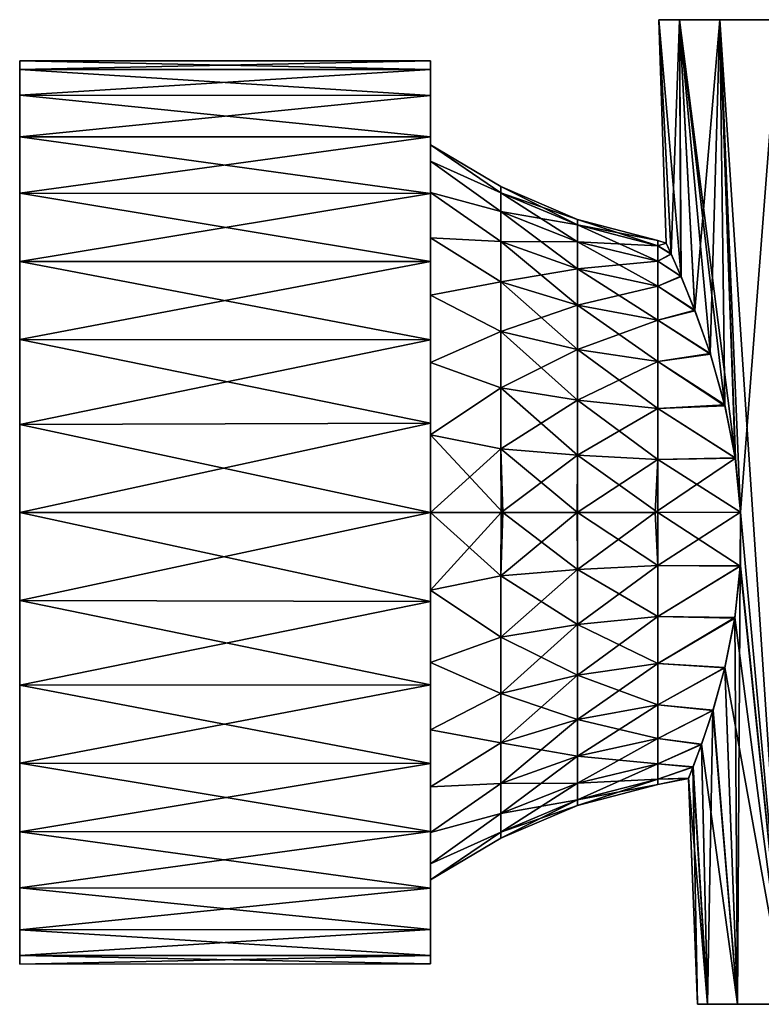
# Model space of a CAD drawing. Header units: millimetres. Extents: x -139 to 139, y -32 to 1264.
# Tile 196 of 256: x 23 to 41, y 643 to 667. Entities that reach past the tile are written whole.
import ezdxf

# ---------------------------------------------------------------- set-up
doc = ezdxf.new("R2010")
doc.units = ezdxf.units.MM
doc.header["$LTSCALE"] = 26.699852
for name, color, linetype in [('286', 7, 'CONTINUOUS'), ('287', 7, 'CONTINUOUS'), ('288', 7, 'CONTINUOUS'), ('289', 7, 'CONTINUOUS'), ('290', 7, 'CONTINUOUS'), ('291', 7, 'CONTINUOUS'), ('294', 7, 'CONTINUOUS'), ('295', 7, 'CONTINUOUS')]:
    doc.layers.add(name, color=color, linetype=linetype)

msp = doc.modelspace()

# ---------------------------------------------------------------- linework, layer by layer
at = {"layer": '286', "color": 7, "linetype": 'CONTINUOUS'}
for points in [[(33.3, 653.108, -13.297), (33.3, 655, -13.5), (35.018, 653.452, -12.284), (33.3, 653.108, -13.297)], [(35.018, 653.452, -12.284), (33.3, 655, -13.5), (35.061, 655, -12.414), (35.018, 653.452, -12.284)], [(33.3, 655, 4.5), (33.3, 653.108, 4.297), (35.019, 655, 3.436), (33.3, 655, 4.5)], [(35.019, 655, 3.436), (33.3, 653.108, 4.297), (35.018, 653.452, 3.284), (35.019, 655, 3.436)], [(35.019, 655, 3.436), (35.018, 653.452, 3.284), (36.87, 655, 2.64), (35.019, 655, 3.436)], [(36.87, 655, 2.64), (35.018, 653.452, 3.284), (36.88, 653.608, 2.5), (36.87, 655, 2.64)], [(35.018, 653.452, -12.284), (35.061, 655, -12.414), (36.884, 653.608, -11.498), (35.018, 653.452, -12.284)], [(36.884, 653.608, -11.498), (35.061, 655, -12.414), (36.885, 655, -11.635), (36.884, 653.608, -11.498)], [(36.87, 655, 2.64), (36.88, 653.608, 2.5), (38.771, 655, 2.136), (36.87, 655, 2.64)], [(38.84, 653.708, 1.996), (38.771, 655, 2.136), (36.88, 653.608, 2.5), (38.84, 653.708, 1.996)], [(38.84, 653.708, -10.996), (36.884, 653.608, -11.498), (36.885, 655, -11.635), (38.84, 653.708, -10.996)], [(38.84, 653.708, -10.996), (36.885, 655, -11.635), (38.838, 655, -11.123), (38.84, 653.708, -10.996)], [(38.771, 655, 2.136), (38.84, 653.708, 1.996), (40.852, 655.006, 1.906), (38.771, 655, 2.136)], [(38.838, 655, -11.123), (40.852, 655.006, -10.906), (40.846, 653.691, -10.773), (38.838, 655, -11.123)], [(38.84, 653.708, -10.996), (38.838, 655, -11.123), (40.846, 653.691, -10.773), (38.84, 653.708, -10.996)], [(40.852, 655.006, 1.906), (38.84, 653.708, 1.996), (40.847, 653.701, 1.776), (40.852, 655.006, 1.906)], [(38.84, 652.466, 1.619), (38.84, 653.708, 1.996), (36.88, 652.269, 2.093), (38.84, 652.466, 1.619)], [(38.84, 653.708, 1.996), (36.88, 653.608, 2.5), (36.88, 652.269, 2.093), (38.84, 653.708, 1.996)], [(38.84, 653.708, -10.996), (38.84, 652.466, -10.619), (36.884, 653.608, -11.498), (38.84, 653.708, -10.996)], [(38.84, 652.466, -10.619), (38.84, 653.708, -10.996), (40.846, 653.691, -10.773), (38.84, 652.466, -10.619)], [(38.84, 653.708, 1.996), (38.84, 652.466, 1.619), (40.847, 653.701, 1.776), (38.84, 653.708, 1.996)], [(40.847, 653.701, 1.776), (38.84, 652.466, 1.619), (40.711, 652.443, 1.376), (40.847, 653.701, 1.776)], [(40.709, 652.428, -10.37), (38.84, 652.466, -10.619), (40.846, 653.691, -10.773), (40.709, 652.428, -10.37)], [(35.018, 651.963, -11.832), (33.3, 653.108, -13.297), (35.018, 653.452, -12.284), (35.018, 651.963, -11.832)], [(35.018, 653.452, 3.284), (33.3, 653.108, 4.297), (35.018, 651.963, 2.832), (35.018, 653.452, 3.284)], [(35.018, 653.452, 3.284), (35.018, 651.963, 2.832), (36.88, 653.608, 2.5), (35.018, 653.452, 3.284)], [(36.88, 653.608, 2.5), (35.018, 651.963, 2.832), (36.88, 652.269, 2.093), (36.88, 653.608, 2.5)], [(36.884, 652.269, -11.092), (35.018, 653.452, -12.284), (36.884, 653.608, -11.498), (36.884, 652.269, -11.092)], [(35.018, 651.963, -11.832), (35.018, 653.452, -12.284), (36.884, 652.269, -11.092), (35.018, 651.963, -11.832)], [(38.84, 652.466, -10.619), (36.884, 652.269, -11.092), (36.884, 653.608, -11.498), (38.84, 652.466, -10.619)], [(33.3, 651.345, -12.723), (33.3, 653.108, -13.297), (35.018, 651.963, -11.832), (33.3, 651.345, -12.723)], [(33.3, 653.108, 4.297), (33.3, 651.345, 3.723), (35.018, 651.963, 2.832), (33.3, 653.108, 4.297)], [(35.018, 651.963, 2.832), (35.018, 650.591, 2.099), (36.88, 652.269, 2.093), (35.018, 651.963, 2.832)], [(36.88, 652.269, 2.093), (35.018, 650.591, 2.099), (36.881, 651.035, 1.434), (36.88, 652.269, 2.093)], [(36.884, 651.036, -10.433), (35.018, 651.963, -11.832), (36.884, 652.269, -11.092), (36.884, 651.036, -10.433)], [(38.84, 652.466, 1.619), (36.88, 652.269, 2.093), (36.881, 651.035, 1.434), (38.84, 652.466, 1.619)], [(38.84, 651.321, 1.007), (38.84, 652.466, 1.619), (36.881, 651.035, 1.434), (38.84, 651.321, 1.007)], [(38.84, 652.466, -10.619), (38.84, 651.321, -10.007), (36.884, 652.269, -11.092), (38.84, 652.466, -10.619)], [(38.84, 651.321, -10.007), (36.884, 651.036, -10.433), (36.884, 652.269, -11.092), (38.84, 651.321, -10.007)], [(38.84, 651.321, -10.007), (38.84, 652.466, -10.619), (40.709, 652.428, -10.37), (38.84, 651.321, -10.007)], [(38.84, 652.466, 1.619), (38.84, 651.321, 1.007), (40.711, 652.443, 1.376), (38.84, 652.466, 1.619)], [(40.711, 652.443, 1.376), (38.84, 651.321, 1.007), (40.47, 651.227, 0.697), (40.711, 652.443, 1.376)], [(40.467, 651.212, -9.686), (38.84, 651.321, -10.007), (40.709, 652.428, -10.37), (40.467, 651.212, -9.686)], [(35.018, 650.591, -11.099), (33.3, 651.345, -12.723), (35.018, 651.963, -11.832), (35.018, 650.591, -11.099)], [(35.018, 651.963, 2.832), (33.3, 651.345, 3.723), (35.018, 650.591, 2.099), (35.018, 651.963, 2.832)], [(35.018, 650.591, -11.099), (35.018, 651.963, -11.832), (36.884, 651.036, -10.433), (35.018, 650.591, -11.099)], [(33.3, 649.706, -11.777), (33.3, 651.345, -12.723), (35.018, 650.591, -11.099), (33.3, 649.706, -11.777)], [(33.3, 651.345, 3.723), (33.3, 649.705, 2.776), (35.018, 650.591, 2.099), (33.3, 651.345, 3.723)], [(38.84, 650.317, 0.183), (38.84, 651.321, 1.007), (36.881, 649.954, 0.546), (38.84, 650.317, 0.183)], [(38.84, 651.321, 1.007), (36.881, 651.035, 1.434), (36.881, 649.954, 0.546), (38.84, 651.321, 1.007)], [(38.84, 651.321, -10.007), (38.84, 650.317, -9.183), (36.884, 651.036, -10.433), (38.84, 651.321, -10.007)], [(38.84, 650.317, -9.183), (38.84, 651.321, -10.007), (40.467, 651.212, -9.686), (38.84, 650.317, -9.183)], [(38.84, 651.321, 1.007), (38.84, 650.317, 0.183), (40.47, 651.227, 0.697), (38.84, 651.321, 1.007)], [(36.883, 649.954, -9.546), (35.018, 650.591, -11.099), (36.884, 651.036, -10.433), (36.883, 649.954, -9.546)], [(35.018, 650.591, 2.099), (35.018, 649.388, 1.112), (36.881, 651.035, 1.434), (35.018, 650.591, 2.099)], [(36.881, 651.035, 1.434), (35.018, 649.388, 1.112), (36.881, 649.954, 0.546), (36.881, 651.035, 1.434)], [(38.84, 650.317, -9.183), (36.883, 649.954, -9.546), (36.884, 651.036, -10.433), (38.84, 650.317, -9.183)], [(40.47, 651.227, 0.697), (38.84, 650.317, 0.183), (40.182, 650.188, -0.22), (40.47, 651.227, 0.697)], [(40.178, 650.175, -8.766), (38.84, 650.317, -9.183), (40.467, 651.212, -9.686), (40.178, 650.175, -8.766)], [(35.018, 649.388, -10.112), (33.3, 649.706, -11.777), (35.018, 650.591, -11.099), (35.018, 649.388, -10.112)], [(35.018, 650.591, 2.099), (33.3, 649.705, 2.776), (35.018, 649.388, 1.112), (35.018, 650.591, 2.099)], [(35.018, 649.388, -10.112), (35.018, 650.591, -11.099), (36.883, 649.954, -9.546), (35.018, 649.388, -10.112)], [(38.84, 649.493, -0.821), (38.84, 650.317, 0.183), (36.881, 649.066, -0.535), (38.84, 649.493, -0.821)], [(38.84, 650.317, 0.183), (36.881, 649.954, 0.546), (36.881, 649.066, -0.535), (38.84, 650.317, 0.183)], [(38.84, 650.317, -9.183), (38.84, 649.493, -8.179), (36.883, 649.954, -9.546), (38.84, 650.317, -9.183)], [(38.84, 649.493, -8.179), (38.84, 650.317, -9.183), (40.178, 650.175, -8.766), (38.84, 649.493, -8.179)], [(38.84, 650.317, 0.183), (38.84, 649.493, -0.821), (40.182, 650.188, -0.22), (38.84, 650.317, 0.183)], [(40.182, 650.188, -0.22), (38.84, 649.493, -0.821), (39.904, 649.355, -1.337), (40.182, 650.188, -0.22)], [(39.9, 649.345, -7.645), (38.84, 649.493, -8.179), (40.178, 650.175, -8.766), (39.9, 649.345, -7.645)], [(35.018, 649.388, 1.112), (35.018, 648.401, -0.091), (36.881, 649.954, 0.546), (35.018, 649.388, 1.112)], [(36.881, 649.954, 0.546), (35.018, 648.401, -0.091), (36.881, 649.066, -0.535), (36.881, 649.954, 0.546)], [(36.883, 649.067, -8.464), (35.018, 649.388, -10.112), (36.883, 649.954, -9.546), (36.883, 649.067, -8.464)], [(38.84, 649.493, -8.179), (36.883, 649.067, -8.464), (36.883, 649.954, -9.546), (38.84, 649.493, -8.179)], [(33.3, 648.316, -10.523), (33.3, 649.706, -11.777), (35.018, 649.388, -10.112), (33.3, 648.316, -10.523)], [(33.3, 649.705, 2.776), (33.3, 648.315, 1.522), (35.018, 649.388, 1.112), (33.3, 649.705, 2.776)], [(35.018, 648.401, -8.909), (33.3, 648.316, -10.523), (35.018, 649.388, -10.112), (35.018, 648.401, -8.909)], [(35.018, 649.388, 1.112), (33.3, 648.315, 1.522), (35.018, 648.401, -0.091), (35.018, 649.388, 1.112)], [(35.018, 648.401, -8.909), (35.018, 649.388, -10.112), (36.883, 649.067, -8.464), (35.018, 648.401, -8.909)], [(38.84, 649.493, -0.821), (36.881, 649.066, -0.535), (36.882, 648.407, -1.769), (38.84, 649.493, -0.821)], [(38.84, 648.881, -1.966), (38.84, 649.493, -0.821), (36.882, 648.407, -1.769), (38.84, 648.881, -1.966)], [(38.84, 649.493, -8.179), (38.84, 648.881, -7.034), (36.883, 649.067, -8.464), (38.84, 649.493, -8.179)], [(38.84, 648.881, -7.034), (38.84, 649.493, -8.179), (39.9, 649.345, -7.645), (38.84, 648.881, -7.034)], [(38.84, 649.493, -0.821), (38.84, 648.881, -1.966), (39.904, 649.355, -1.337), (38.84, 649.493, -0.821)], [(39.904, 649.355, -1.337), (38.84, 648.881, -1.966), (39.696, 648.804, -2.564), (39.904, 649.355, -1.337)], [(39.693, 648.797, -6.417), (38.84, 648.881, -7.034), (39.9, 649.345, -7.645), (39.693, 648.797, -6.417)], [(36.883, 648.407, -7.231), (35.018, 648.401, -8.909), (36.883, 649.067, -8.464), (36.883, 648.407, -7.231)], [(35.018, 648.401, -0.091), (35.018, 647.668, -1.463), (36.881, 649.066, -0.535), (35.018, 648.401, -0.091)], [(36.881, 649.066, -0.535), (35.018, 647.668, -1.463), (36.882, 648.407, -1.769), (36.881, 649.066, -0.535)], [(38.84, 648.504, -3.208), (38.84, 648.881, -1.966), (36.882, 648.001, -3.108), (38.84, 648.504, -3.208)], [(38.84, 648.881, -1.966), (36.882, 648.407, -1.769), (36.882, 648.001, -3.108), (38.84, 648.881, -1.966)], [(38.84, 648.881, -7.034), (36.883, 648.407, -7.231), (36.883, 649.067, -8.464), (38.84, 648.881, -7.034)], [(38.84, 648.881, -7.034), (38.84, 648.504, -5.792), (36.883, 648.407, -7.231), (38.84, 648.881, -7.034)], [(38.84, 648.504, -5.792), (38.84, 648.881, -7.034), (39.693, 648.797, -6.417), (38.84, 648.504, -5.792)], [(38.84, 648.881, -1.966), (38.84, 648.504, -3.208), (39.696, 648.804, -2.564), (38.84, 648.881, -1.966)], [(39.696, 648.804, -2.564), (38.84, 648.504, -3.208), (39.586, 648.525, -3.844), (39.696, 648.804, -2.564)], [(39.585, 648.523, -5.137), (38.84, 648.504, -5.792), (39.693, 648.797, -6.417), (39.585, 648.523, -5.137)], [(33.3, 647.206, -9.001), (33.3, 648.316, -10.523), (35.018, 648.401, -8.909), (33.3, 647.206, -9.001)], [(35.018, 647.668, -7.537), (33.3, 647.206, -9.001), (35.018, 648.401, -8.909), (35.018, 647.668, -7.537)], [(33.3, 648.315, 1.522), (33.3, 647.205, -0.001), (35.018, 648.401, -0.091), (33.3, 648.315, 1.522)], [(35.018, 648.401, -0.091), (33.3, 647.205, -0.001), (35.018, 647.668, -1.463), (35.018, 648.401, -0.091)], [(35.018, 647.668, -1.463), (35.018, 647.216, -2.952), (36.882, 648.407, -1.769), (35.018, 647.668, -1.463)], [(36.882, 648.407, -1.769), (35.018, 647.216, -2.952), (36.882, 648.001, -3.108), (36.882, 648.407, -1.769)], [(35.018, 647.668, -7.537), (35.018, 648.401, -8.909), (36.883, 648.407, -7.231), (35.018, 647.668, -7.537)], [(36.883, 648.001, -5.892), (35.018, 647.668, -7.537), (36.883, 648.407, -7.231), (36.883, 648.001, -5.892)], [(38.84, 648.377, -4.5), (38.84, 648.504, -3.208), (36.882, 647.864, -4.5), (38.84, 648.377, -4.5)], [(38.84, 648.504, -3.208), (36.882, 648.001, -3.108), (36.882, 647.864, -4.5), (38.84, 648.504, -3.208)], [(38.84, 648.504, -5.792), (38.84, 648.377, -4.5), (36.883, 648.001, -5.892), (38.84, 648.504, -5.792)], [(38.84, 648.504, -5.792), (36.883, 648.001, -5.892), (36.883, 648.407, -7.231), (38.84, 648.504, -5.792)], [(38.84, 648.504, -3.208), (38.84, 648.377, -4.5), (39.586, 648.525, -3.844), (38.84, 648.504, -3.208)], [(39.586, 648.525, -3.844), (38.84, 648.377, -4.5), (39.585, 648.523, -5.137), (39.586, 648.525, -3.844)], [(38.84, 648.377, -4.5), (38.84, 648.504, -5.792), (39.585, 648.523, -5.137), (38.84, 648.377, -4.5)], [(38.84, 648.377, -4.5), (36.882, 647.864, -4.5), (36.883, 648.001, -5.892), (38.84, 648.377, -4.5)], [(35.018, 647.216, -2.952), (35.018, 647.064, -4.5), (36.882, 648.001, -3.108), (35.018, 647.216, -2.952)], [(36.882, 648.001, -3.108), (35.018, 647.064, -4.5), (36.882, 647.864, -4.5), (36.882, 648.001, -3.108)], [(35.018, 647.216, -6.048), (35.018, 647.668, -7.537), (36.883, 648.001, -5.892), (35.018, 647.216, -6.048)], [(36.882, 647.864, -4.5), (35.018, 647.216, -6.048), (36.883, 648.001, -5.892), (36.882, 647.864, -4.5)], [(35.018, 647.064, -4.5), (35.018, 647.216, -6.048), (36.882, 647.864, -4.5), (35.018, 647.064, -4.5)], [(33.3, 646.443, -7.278), (33.3, 647.206, -9.001), (35.018, 647.668, -7.537), (33.3, 646.443, -7.278)], [(35.018, 647.216, -6.048), (33.3, 646.443, -7.278), (35.018, 647.668, -7.537), (35.018, 647.216, -6.048)], [(33.3, 647.205, -0.001), (33.3, 646.442, -1.724), (35.018, 647.668, -1.463), (33.3, 647.205, -0.001)], [(35.018, 647.668, -1.463), (33.3, 646.442, -1.724), (35.018, 647.216, -2.952), (35.018, 647.668, -1.463)], [(33.3, 646.051, -5.448), (33.3, 646.443, -7.278), (35.018, 647.216, -6.048), (33.3, 646.051, -5.448)], [(35.018, 647.064, -4.5), (33.3, 646.051, -5.448), (35.018, 647.216, -6.048), (35.018, 647.064, -4.5)], [(33.3, 646.442, -1.724), (33.3, 646.051, -3.554), (35.018, 647.216, -2.952), (33.3, 646.442, -1.724)], [(35.018, 647.216, -2.952), (33.3, 646.051, -3.554), (35.018, 647.064, -4.5), (35.018, 647.216, -2.952)], [(33.3, 646.051, -3.554), (33.3, 646.051, -5.448), (35.018, 647.064, -4.5), (33.3, 646.051, -3.554)]]:
    msp.add_3dface(points, dxfattribs=at)
at = {"layer": '287', "color": 7, "linetype": 'CONTINUOUS'}
for points in [[(39.165, 661.287, -2.604), (39.404, 660.745, -1.393), (38.865, 667, -3.158), (39.165, 661.287, -2.604)], [(38.865, 667, -3.158), (39.404, 660.745, -1.393), (39.365, 667, -0.494), (38.865, 667, -3.158)], [(39.041, 661.558, -3.858), (39.165, 661.287, -2.604), (38.865, 667, -3.158), (39.041, 661.558, -3.858)], [(39.04, 661.56, -5.119), (39.041, 661.558, -3.858), (38.865, 667, -5.842), (39.04, 661.56, -5.119)], [(38.865, 667, -5.842), (39.041, 661.558, -3.858), (38.865, 667, -3.158), (38.865, 667, -5.842)], [(39.162, 661.294, -6.374), (39.04, 661.56, -5.119), (38.865, 667, -5.842), (39.162, 661.294, -6.374)], [(39.365, 667, -8.506), (39.162, 661.294, -6.374), (38.865, 667, -5.842), (39.365, 667, -8.506)], [(39.399, 660.757, -7.587), (39.162, 661.294, -6.374), (39.365, 667, -8.506), (39.399, 660.757, -7.587)], [(40.472, 657.598, 1.371), (40.725, 656.318, 1.777), (39.365, 667, -0.494), (40.472, 657.598, 1.371)], [(39.365, 667, -0.494), (40.725, 656.318, 1.777), (40.348, 667, 2.011), (39.365, 667, -0.494)], [(40.118, 658.851, 0.671), (40.472, 657.598, 1.371), (39.365, 667, -0.494), (40.118, 658.851, 0.671)], [(39.742, 659.909, -0.264), (40.118, 658.851, 0.671), (39.365, 667, -0.494), (39.742, 659.909, -0.264)], [(39.404, 660.745, -1.393), (39.742, 659.909, -0.264), (39.365, 667, -0.494), (39.404, 660.745, -1.393)], [(39.735, 659.927, -8.717), (39.399, 660.757, -7.587), (39.365, 667, -8.506), (39.735, 659.927, -8.717)], [(40.348, 667, -11.011), (39.735, 659.927, -8.717), (39.365, 667, -8.506), (40.348, 667, -11.011)], [(40.111, 658.872, -9.655), (39.735, 659.927, -8.717), (40.348, 667, -11.011), (40.111, 658.872, -9.655)], [(40.467, 657.618, -10.363), (40.111, 658.872, -9.655), (40.348, 667, -11.011), (40.467, 657.618, -10.363)], [(40.852, 655.006, -10.906), (40.723, 656.332, -10.773), (40.348, 667, -11.011), (40.852, 655.006, -10.906)], [(41.774, 667, -13.298), (40.852, 655.006, -10.906), (40.348, 667, -11.011), (41.774, 667, -13.298)], [(40.725, 656.318, 1.777), (40.852, 655.006, 1.906), (40.348, 667, 2.011), (40.725, 656.318, 1.777)], [(40.852, 655.006, 1.906), (41.949, 643.021, 2.804), (40.348, 667, 2.011), (40.852, 655.006, 1.906)], [(40.723, 656.332, -10.773), (40.467, 657.618, -10.363), (40.348, 667, -11.011), (40.723, 656.332, -10.773)], [(40.348, 667, 2.011), (41.949, 643.021, 2.804), (41.774, 667, 4.298), (40.348, 667, 2.011)], [(41.949, 643.021, -11.804), (40.852, 655.006, -10.906), (41.774, 667, -13.298), (41.949, 643.021, -11.804)], [(40.846, 653.691, -10.773), (40.852, 655.006, -10.906), (41.949, 643.021, -11.804), (40.846, 653.691, -10.773)], [(40.852, 655.006, 1.906), (40.847, 653.701, 1.776), (41.949, 643.021, 2.804), (40.852, 655.006, 1.906)], [(40.709, 652.428, -10.37), (40.846, 653.691, -10.773), (40.776, 643.021, -9.531), (40.709, 652.428, -10.37)], [(40.847, 653.701, 1.776), (40.711, 652.443, 1.376), (41.949, 643.021, 2.804), (40.847, 653.701, 1.776)], [(40.776, 643.021, -9.531), (40.846, 653.691, -10.773), (41.949, 643.021, -11.804), (40.776, 643.021, -9.531)], [(40.467, 651.212, -9.686), (40.709, 652.428, -10.37), (40.776, 643.021, -9.531), (40.467, 651.212, -9.686)], [(40.711, 652.443, 1.376), (40.47, 651.227, 0.697), (41.949, 643.021, 2.804), (40.711, 652.443, 1.376)], [(40.178, 650.175, -8.766), (40.467, 651.212, -9.686), (40.776, 643.021, -9.531), (40.178, 650.175, -8.766)], [(40.47, 651.227, 0.697), (40.182, 650.188, -0.22), (40.776, 643.021, 0.531), (40.47, 651.227, 0.697)], [(41.949, 643.021, 2.804), (40.47, 651.227, 0.697), (40.776, 643.021, 0.531), (41.949, 643.021, 2.804)], [(39.9, 649.345, -7.645), (40.178, 650.175, -8.766), (40.044, 643.021, -7.055), (39.9, 649.345, -7.645)], [(40.182, 650.188, -0.22), (39.904, 649.355, -1.337), (40.776, 643.021, 0.531), (40.182, 650.188, -0.22)], [(40.044, 643.021, -7.055), (40.178, 650.175, -8.766), (40.776, 643.021, -9.531), (40.044, 643.021, -7.055)], [(39.693, 648.797, -6.417), (39.9, 649.345, -7.645), (40.044, 643.021, -7.055), (39.693, 648.797, -6.417)], [(39.904, 649.355, -1.337), (39.696, 648.804, -2.564), (40.044, 643.021, -1.945), (39.904, 649.355, -1.337)], [(40.776, 643.021, 0.531), (39.904, 649.355, -1.337), (40.044, 643.021, -1.945), (40.776, 643.021, 0.531)], [(39.585, 648.523, -5.137), (39.693, 648.797, -6.417), (39.804, 643.021, -4.5), (39.585, 648.523, -5.137)], [(39.696, 648.804, -2.564), (39.586, 648.525, -3.844), (40.044, 643.021, -1.945), (39.696, 648.804, -2.564)], [(39.804, 643.021, -4.5), (39.693, 648.797, -6.417), (40.044, 643.021, -7.055), (39.804, 643.021, -4.5)], [(39.586, 648.525, -3.844), (39.585, 648.523, -5.137), (39.804, 643.021, -4.5), (39.586, 648.525, -3.844)], [(40.044, 643.021, -1.945), (39.586, 648.525, -3.844), (39.804, 643.021, -4.5), (40.044, 643.021, -1.945)]]:
    msp.add_3dface(points, dxfattribs=at)
at = {"layer": '288', "color": 7, "linetype": 'CONTINUOUS'}
for points in [[(35.018, 662.784, -2.952), (35.018, 662.936, -4.5), (33.3, 663.949, -3.553), (35.018, 662.784, -2.952)], [(33.3, 663.558, -1.722), (35.018, 662.784, -2.952), (33.3, 663.949, -3.553), (33.3, 663.558, -1.722)], [(35.018, 662.936, -4.5), (35.018, 662.784, -6.048), (33.3, 663.949, -5.447), (35.018, 662.936, -4.5)], [(33.3, 663.949, -3.553), (35.018, 662.936, -4.5), (33.3, 663.949, -5.447), (33.3, 663.949, -3.553)], [(33.3, 663.949, -5.447), (35.018, 662.784, -6.048), (33.3, 663.558, -7.278), (33.3, 663.949, -5.447)], [(35.018, 662.332, -1.463), (35.018, 662.784, -2.952), (33.3, 663.558, -1.722), (35.018, 662.332, -1.463)], [(33.3, 662.794, 0.001), (35.018, 662.332, -1.463), (33.3, 663.558, -1.722), (33.3, 662.794, 0.001)], [(35.018, 662.784, -6.048), (35.018, 662.332, -7.537), (33.3, 663.558, -7.278), (35.018, 662.784, -6.048)], [(33.3, 663.558, -7.278), (35.018, 662.332, -7.537), (33.3, 662.794, -9.001), (33.3, 663.558, -7.278)], [(35.018, 661.599, -0.091), (35.018, 662.332, -1.463), (33.3, 662.794, 0.001), (35.018, 661.599, -0.091)], [(33.3, 661.684, 1.523), (35.018, 661.599, -0.091), (33.3, 662.794, 0.001), (33.3, 661.684, 1.523)], [(35.018, 662.332, -7.537), (35.018, 661.599, -8.909), (33.3, 662.794, -9.001), (35.018, 662.332, -7.537)], [(33.3, 662.794, -9.001), (35.018, 661.599, -8.909), (33.3, 661.684, -10.523), (33.3, 662.794, -9.001)], [(36.88, 662.137, -4.5), (36.88, 662, -5.892), (35.018, 662.936, -4.5), (36.88, 662.137, -4.5)], [(35.018, 662.784, -2.952), (36.88, 662.137, -4.5), (35.018, 662.936, -4.5), (35.018, 662.784, -2.952)], [(35.018, 662.936, -4.5), (36.88, 662, -5.892), (35.018, 662.784, -6.048), (35.018, 662.936, -4.5)], [(36.88, 662, -3.108), (36.88, 662.137, -4.5), (35.018, 662.784, -2.952), (36.88, 662, -3.108)], [(35.018, 662.332, -1.463), (36.88, 662, -3.108), (35.018, 662.784, -2.952), (35.018, 662.332, -1.463)], [(36.88, 662, -5.892), (36.88, 661.594, -7.231), (35.018, 662.784, -6.048), (36.88, 662, -5.892)], [(35.018, 662.784, -6.048), (36.88, 661.594, -7.231), (35.018, 662.332, -7.537), (35.018, 662.784, -6.048)], [(36.88, 661.594, -1.769), (36.88, 662, -3.108), (35.018, 662.332, -1.463), (36.88, 661.594, -1.769)], [(35.018, 661.599, -0.091), (36.88, 661.594, -1.769), (35.018, 662.332, -1.463), (35.018, 661.599, -0.091)], [(36.88, 661.594, -7.231), (36.88, 660.934, -8.465), (35.018, 662.332, -7.537), (36.88, 661.594, -7.231)], [(35.018, 662.332, -7.537), (36.88, 660.934, -8.465), (35.018, 661.599, -8.909), (35.018, 662.332, -7.537)], [(38.84, 661.623, -4.5), (38.84, 661.496, -5.792), (36.88, 662.137, -4.5), (38.84, 661.623, -4.5)], [(36.88, 662, -3.108), (38.84, 661.623, -4.5), (36.88, 662.137, -4.5), (36.88, 662, -3.108)], [(36.88, 662.137, -4.5), (38.84, 661.496, -5.792), (36.88, 662, -5.892), (36.88, 662.137, -4.5)], [(38.84, 661.496, -3.208), (38.84, 661.623, -4.5), (36.88, 662, -3.108), (38.84, 661.496, -3.208)], [(36.88, 661.594, -1.769), (38.84, 661.496, -3.208), (36.88, 662, -3.108), (36.88, 661.594, -1.769)], [(38.84, 661.496, -5.792), (38.84, 661.119, -7.034), (36.88, 662, -5.892), (38.84, 661.496, -5.792)], [(36.88, 662, -5.892), (38.84, 661.119, -7.034), (36.88, 661.594, -7.231), (36.88, 662, -5.892)], [(35.018, 660.612, 1.112), (35.018, 661.599, -0.091), (33.3, 661.684, 1.523), (35.018, 660.612, 1.112)], [(33.3, 660.294, 2.777), (35.018, 660.612, 1.112), (33.3, 661.684, 1.523), (33.3, 660.294, 2.777)], [(35.018, 661.599, -8.909), (35.018, 660.612, -10.112), (33.3, 661.684, -10.523), (35.018, 661.599, -8.909)], [(33.3, 661.684, -10.523), (35.018, 660.612, -10.112), (33.3, 660.294, -11.777), (33.3, 661.684, -10.523)], [(36.88, 660.934, -0.535), (36.88, 661.594, -1.769), (35.018, 661.599, -0.091), (36.88, 660.934, -0.535)], [(35.018, 660.612, 1.112), (36.88, 660.934, -0.535), (35.018, 661.599, -0.091), (35.018, 660.612, 1.112)], [(36.88, 660.934, -8.465), (36.88, 660.046, -9.546), (35.018, 661.599, -8.909), (36.88, 660.934, -8.465)], [(35.018, 661.599, -8.909), (36.88, 660.046, -9.546), (35.018, 660.612, -10.112), (35.018, 661.599, -8.909)], [(38.84, 661.119, -1.966), (38.84, 661.496, -3.208), (36.88, 661.594, -1.769), (38.84, 661.119, -1.966)], [(36.88, 660.934, -0.535), (38.84, 661.119, -1.966), (36.88, 661.594, -1.769), (36.88, 660.934, -0.535)], [(38.84, 661.119, -7.034), (38.84, 660.507, -8.179), (36.88, 661.594, -7.231), (38.84, 661.119, -7.034)], [(36.88, 661.594, -7.231), (38.84, 660.507, -8.179), (36.88, 660.934, -8.465), (36.88, 661.594, -7.231)], [(39.041, 661.558, -3.858), (39.04, 661.56, -5.119), (38.84, 661.623, -4.5), (39.041, 661.558, -3.858)], [(38.84, 661.496, -3.208), (39.041, 661.558, -3.858), (38.84, 661.623, -4.5), (38.84, 661.496, -3.208)], [(38.84, 661.623, -4.5), (39.04, 661.56, -5.119), (38.84, 661.496, -5.792), (38.84, 661.623, -4.5)], [(39.04, 661.56, -5.119), (39.162, 661.294, -6.374), (38.84, 661.496, -5.792), (39.04, 661.56, -5.119)], [(39.165, 661.287, -2.604), (39.041, 661.558, -3.858), (38.84, 661.496, -3.208), (39.165, 661.287, -2.604)], [(38.84, 661.119, -1.966), (39.165, 661.287, -2.604), (38.84, 661.496, -3.208), (38.84, 661.119, -1.966)], [(38.84, 661.496, -5.792), (39.162, 661.294, -6.374), (38.84, 661.119, -7.034), (38.84, 661.496, -5.792)], [(38.84, 660.507, -0.821), (38.84, 661.119, -1.966), (36.88, 660.934, -0.535), (38.84, 660.507, -0.821)], [(39.162, 661.294, -6.374), (39.399, 660.757, -7.587), (38.84, 661.119, -7.034), (39.162, 661.294, -6.374)], [(39.404, 660.745, -1.393), (39.165, 661.287, -2.604), (38.84, 661.119, -1.966), (39.404, 660.745, -1.393)], [(38.84, 660.507, -0.821), (39.404, 660.745, -1.393), (38.84, 661.119, -1.966), (38.84, 660.507, -0.821)], [(38.84, 661.119, -7.034), (39.399, 660.757, -7.587), (38.84, 660.507, -8.179), (38.84, 661.119, -7.034)], [(36.88, 660.046, 0.546), (36.88, 660.934, -0.535), (35.018, 660.612, 1.112), (36.88, 660.046, 0.546)], [(36.88, 660.046, 0.546), (38.84, 660.507, -0.821), (36.88, 660.934, -0.535), (36.88, 660.046, 0.546)], [(38.84, 660.507, -8.179), (38.84, 659.683, -9.183), (36.88, 660.934, -8.465), (38.84, 660.507, -8.179)], [(36.88, 660.934, -8.465), (38.84, 659.683, -9.183), (36.88, 660.046, -9.546), (36.88, 660.934, -8.465)], [(39.399, 660.757, -7.587), (39.735, 659.927, -8.717), (38.84, 660.507, -8.179), (39.399, 660.757, -7.587)], [(39.742, 659.909, -0.264), (39.404, 660.745, -1.393), (38.84, 660.507, -0.821), (39.742, 659.909, -0.264)], [(35.018, 659.409, 2.099), (35.018, 660.612, 1.112), (33.3, 660.294, 2.777), (35.018, 659.409, 2.099)], [(35.018, 660.612, -10.112), (35.018, 659.409, -11.099), (33.3, 660.294, -11.777), (35.018, 660.612, -10.112)], [(35.018, 659.409, 2.099), (36.88, 660.046, 0.546), (35.018, 660.612, 1.112), (35.018, 659.409, 2.099)], [(36.88, 660.046, -9.546), (36.88, 658.965, -10.434), (35.018, 660.612, -10.112), (36.88, 660.046, -9.546)], [(35.018, 660.612, -10.112), (36.88, 658.965, -10.434), (35.018, 659.409, -11.099), (35.018, 660.612, -10.112)], [(38.84, 659.683, 0.183), (38.84, 660.507, -0.821), (36.88, 660.046, 0.546), (38.84, 659.683, 0.183)], [(38.84, 659.683, 0.183), (39.742, 659.909, -0.264), (38.84, 660.507, -0.821), (38.84, 659.683, 0.183)], [(38.84, 660.507, -8.179), (39.735, 659.927, -8.717), (38.84, 659.683, -9.183), (38.84, 660.507, -8.179)], [(33.3, 658.654, 3.723), (35.018, 659.409, 2.099), (33.3, 660.294, 2.777), (33.3, 658.654, 3.723)], [(33.3, 660.294, -11.777), (35.018, 659.409, -11.099), (33.3, 658.654, -12.723), (33.3, 660.294, -11.777)], [(36.88, 658.965, 1.434), (36.88, 660.046, 0.546), (35.018, 659.409, 2.099), (36.88, 658.965, 1.434)], [(36.88, 658.965, 1.434), (38.84, 659.683, 0.183), (36.88, 660.046, 0.546), (36.88, 658.965, 1.434)], [(38.84, 659.683, -9.183), (38.84, 658.679, -10.007), (36.88, 660.046, -9.546), (38.84, 659.683, -9.183)], [(36.88, 660.046, -9.546), (38.84, 658.679, -10.007), (36.88, 658.965, -10.434), (36.88, 660.046, -9.546)], [(39.735, 659.927, -8.717), (40.111, 658.872, -9.655), (38.84, 659.683, -9.183), (39.735, 659.927, -8.717)], [(40.118, 658.851, 0.671), (39.742, 659.909, -0.264), (38.84, 659.683, 0.183), (40.118, 658.851, 0.671)], [(38.84, 658.679, 1.007), (38.84, 659.683, 0.183), (36.88, 658.965, 1.434), (38.84, 658.679, 1.007)], [(38.84, 658.679, 1.007), (40.118, 658.851, 0.671), (38.84, 659.683, 0.183), (38.84, 658.679, 1.007)], [(38.84, 659.683, -9.183), (40.111, 658.872, -9.655), (38.84, 658.679, -10.007), (38.84, 659.683, -9.183)], [(35.018, 658.037, 2.832), (35.018, 659.409, 2.099), (33.3, 658.654, 3.723), (35.018, 658.037, 2.832)], [(35.018, 659.409, -11.099), (35.018, 658.037, -11.832), (33.3, 658.654, -12.723), (35.018, 659.409, -11.099)], [(35.018, 658.037, 2.832), (36.88, 658.965, 1.434), (35.018, 659.409, 2.099), (35.018, 658.037, 2.832)], [(36.88, 658.965, -10.434), (36.88, 657.731, -11.094), (35.018, 659.409, -11.099), (36.88, 658.965, -10.434)], [(35.018, 659.409, -11.099), (36.88, 657.731, -11.094), (35.018, 658.037, -11.832), (35.018, 659.409, -11.099)], [(36.88, 657.731, 2.094), (36.88, 658.965, 1.434), (35.018, 658.037, 2.832), (36.88, 657.731, 2.094)], [(36.88, 657.731, 2.094), (38.84, 658.679, 1.007), (36.88, 658.965, 1.434), (36.88, 657.731, 2.094)], [(38.84, 658.679, -10.007), (38.84, 657.534, -10.619), (36.88, 658.965, -10.434), (38.84, 658.679, -10.007)], [(36.88, 658.965, -10.434), (38.84, 657.534, -10.619), (36.88, 657.731, -11.094), (36.88, 658.965, -10.434)], [(40.111, 658.872, -9.655), (40.467, 657.618, -10.363), (38.84, 658.679, -10.007), (40.111, 658.872, -9.655)], [(40.472, 657.598, 1.371), (40.118, 658.851, 0.671), (38.84, 658.679, 1.007), (40.472, 657.598, 1.371)], [(33.3, 656.891, 4.297), (35.018, 658.037, 2.832), (33.3, 658.654, 3.723), (33.3, 656.891, 4.297)], [(33.3, 658.654, -12.723), (35.018, 658.037, -11.832), (33.3, 656.891, -13.297), (33.3, 658.654, -12.723)], [(38.84, 657.534, 1.619), (38.84, 658.679, 1.007), (36.88, 657.731, 2.094), (38.84, 657.534, 1.619)], [(38.84, 657.534, 1.619), (40.472, 657.598, 1.371), (38.84, 658.679, 1.007), (38.84, 657.534, 1.619)], [(38.84, 658.679, -10.007), (40.467, 657.618, -10.363), (38.84, 657.534, -10.619), (38.84, 658.679, -10.007)], [(35.018, 656.548, 3.284), (35.018, 658.037, 2.832), (33.3, 656.891, 4.297), (35.018, 656.548, 3.284)], [(35.018, 658.037, -11.832), (35.018, 656.548, -12.284), (33.3, 656.891, -13.297), (35.018, 658.037, -11.832)], [(35.018, 656.548, 3.284), (36.88, 657.731, 2.094), (35.018, 658.037, 2.832), (35.018, 656.548, 3.284)], [(36.88, 657.731, -11.094), (36.88, 656.392, -11.5), (35.018, 658.037, -11.832), (36.88, 657.731, -11.094)], [(35.018, 658.037, -11.832), (36.88, 656.392, -11.5), (35.018, 656.548, -12.284), (35.018, 658.037, -11.832)], [(36.88, 656.392, 2.5), (36.88, 657.731, 2.094), (35.018, 656.548, 3.284), (36.88, 656.392, 2.5)], [(36.88, 656.392, 2.5), (38.84, 657.534, 1.619), (36.88, 657.731, 2.094), (36.88, 656.392, 2.5)], [(38.84, 657.534, -10.619), (38.84, 656.292, -10.996), (36.88, 657.731, -11.094), (38.84, 657.534, -10.619)], [(36.88, 657.731, -11.094), (38.84, 656.292, -10.996), (36.88, 656.392, -11.5), (36.88, 657.731, -11.094)], [(38.84, 656.292, 1.996), (38.84, 657.534, 1.619), (36.88, 656.392, 2.5), (38.84, 656.292, 1.996)], [(40.467, 657.618, -10.363), (40.723, 656.332, -10.773), (38.84, 657.534, -10.619), (40.467, 657.618, -10.363)], [(40.725, 656.318, 1.777), (40.472, 657.598, 1.371), (38.84, 657.534, 1.619), (40.725, 656.318, 1.777)], [(38.84, 656.292, 1.996), (40.725, 656.318, 1.777), (38.84, 657.534, 1.619), (38.84, 656.292, 1.996)], [(38.84, 657.534, -10.619), (40.723, 656.332, -10.773), (38.84, 656.292, -10.996), (38.84, 657.534, -10.619)], [(35.061, 655, -12.414), (33.3, 655, -13.5), (33.3, 656.891, -13.297), (35.061, 655, -12.414)], [(33.3, 655, 4.5), (35.018, 656.548, 3.284), (33.3, 656.891, 4.297), (33.3, 655, 4.5)], [(35.018, 656.548, -12.284), (35.061, 655, -12.414), (33.3, 656.891, -13.297), (35.018, 656.548, -12.284)], [(33.3, 655, 4.5), (35.019, 655, 3.436), (35.018, 656.548, 3.284), (33.3, 655, 4.5)], [(35.019, 655, 3.436), (36.88, 656.392, 2.5), (35.018, 656.548, 3.284), (35.019, 655, 3.436)], [(36.885, 655, -11.635), (35.061, 655, -12.414), (35.018, 656.548, -12.284), (36.885, 655, -11.635)], [(36.88, 656.392, -11.5), (36.885, 655, -11.635), (35.018, 656.548, -12.284), (36.88, 656.392, -11.5)], [(35.019, 655, 3.436), (36.87, 655, 2.64), (36.88, 656.392, 2.5), (35.019, 655, 3.436)], [(36.87, 655, 2.64), (38.84, 656.292, 1.996), (36.88, 656.392, 2.5), (36.87, 655, 2.64)], [(38.84, 656.292, -10.996), (38.838, 655, -11.123), (36.88, 656.392, -11.5), (38.84, 656.292, -10.996)], [(38.838, 655, -11.123), (36.885, 655, -11.635), (36.88, 656.392, -11.5), (38.838, 655, -11.123)], [(38.771, 655, 2.136), (40.852, 655.006, 1.906), (40.725, 656.318, 1.777), (38.771, 655, 2.136)], [(38.771, 655, 2.136), (40.725, 656.318, 1.777), (38.84, 656.292, 1.996), (38.771, 655, 2.136)], [(40.723, 656.332, -10.773), (40.852, 655.006, -10.906), (38.84, 656.292, -10.996), (40.723, 656.332, -10.773)], [(36.87, 655, 2.64), (38.771, 655, 2.136), (38.84, 656.292, 1.996), (36.87, 655, 2.64)], [(40.852, 655.006, -10.906), (38.838, 655, -11.123), (38.84, 656.292, -10.996), (40.852, 655.006, -10.906)]]:
    msp.add_3dface(points, dxfattribs=at)
at = {"layer": '289', "color": 7, "linetype": 'CONTINUOUS'}
for points in [[(33.3, 665.996, -4.5), (33.3, 665.789, -2.358), (33.3, 665.789, -6.642), (33.3, 665.996, -4.5)], [(33.3, 665.789, -2.358), (33.3, 665.157, -0.287), (33.3, 665.789, -6.642), (33.3, 665.789, -2.358)], [(33.3, 665.789, -6.642), (33.3, 665.157, -0.287), (33.3, 665.157, -8.713), (33.3, 665.789, -6.642)], [(33.3, 665.157, -0.287), (33.3, 664.148, 1.605), (33.3, 665.157, -8.713), (33.3, 665.157, -0.287)], [(33.3, 665.157, -8.713), (33.3, 664.148, 1.605), (33.3, 664.148, -10.605), (33.3, 665.157, -8.713)], [(33.3, 663.949, -3.553), (33.3, 663.949, -5.447), (33.3, 664.148, -10.605), (33.3, 663.949, -3.553)], [(33.3, 662.77, 3.283), (33.3, 663.949, -3.553), (33.3, 664.148, 1.605), (33.3, 662.77, 3.283)], [(33.3, 664.148, 1.605), (33.3, 663.949, -3.553), (33.3, 664.148, -10.605), (33.3, 664.148, 1.605)], [(33.3, 663.949, -5.447), (33.3, 663.558, -7.278), (33.3, 664.148, -10.605), (33.3, 663.949, -5.447)], [(33.3, 663.558, -7.278), (33.3, 662.794, -9.001), (33.3, 664.148, -10.605), (33.3, 663.558, -7.278)], [(33.3, 664.148, -10.605), (33.3, 662.794, -9.001), (33.3, 662.77, -12.283), (33.3, 664.148, -10.605)], [(33.3, 663.558, -1.722), (33.3, 663.949, -3.553), (33.3, 662.77, 3.283), (33.3, 663.558, -1.722)], [(33.3, 662.794, 0.001), (33.3, 663.558, -1.722), (33.3, 662.77, 3.283), (33.3, 662.794, 0.001)], [(33.3, 661.684, 1.523), (33.3, 662.794, 0.001), (33.3, 662.77, 3.283), (33.3, 661.684, 1.523)], [(33.3, 662.794, -9.001), (33.3, 661.684, -10.523), (33.3, 662.77, -12.283), (33.3, 662.794, -9.001)], [(33.3, 661.114, 4.641), (33.3, 661.684, 1.523), (33.3, 662.77, 3.283), (33.3, 661.114, 4.641)], [(33.3, 662.77, -12.283), (33.3, 661.684, -10.523), (33.3, 661.114, -13.641), (33.3, 662.77, -12.283)], [(33.3, 660.294, 2.777), (33.3, 661.684, 1.523), (33.3, 661.114, 4.641), (33.3, 660.294, 2.777)], [(33.3, 661.684, -10.523), (33.3, 660.294, -11.777), (33.3, 661.114, -13.641), (33.3, 661.684, -10.523)], [(33.3, 659.202, 5.665), (33.3, 660.294, 2.777), (33.3, 661.114, 4.641), (33.3, 659.202, 5.665)], [(33.3, 661.114, -13.641), (33.3, 660.294, -11.777), (33.3, 659.202, -14.665), (33.3, 661.114, -13.641)], [(33.3, 658.654, 3.723), (33.3, 660.294, 2.777), (33.3, 659.202, 5.665), (33.3, 658.654, 3.723)], [(33.3, 660.294, -11.777), (33.3, 658.654, -12.723), (33.3, 659.202, -14.665), (33.3, 660.294, -11.777)], [(33.3, 657.171, 6.28), (33.3, 658.654, 3.723), (33.3, 659.202, 5.665), (33.3, 657.171, 6.28)], [(33.3, 659.202, -14.665), (33.3, 658.654, -12.723), (33.3, 657.171, -15.28), (33.3, 659.202, -14.665)], [(33.3, 656.891, 4.297), (33.3, 658.654, 3.723), (33.3, 657.171, 6.28), (33.3, 656.891, 4.297)], [(33.3, 658.654, -12.723), (33.3, 656.891, -13.297), (33.3, 657.171, -15.28), (33.3, 658.654, -12.723)], [(33.3, 656.891, -13.297), (33.3, 655, -13.5), (33.3, 657.171, -15.28), (33.3, 656.891, -13.297)], [(33.3, 657.171, -15.28), (33.3, 655, -13.5), (33.3, 655, -15.5), (33.3, 657.171, -15.28)], [(33.3, 655, 6.5), (33.3, 656.891, 4.297), (33.3, 657.171, 6.28), (33.3, 655, 6.5)], [(33.3, 655, 4.5), (33.3, 656.891, 4.297), (33.3, 655, 6.5), (33.3, 655, 4.5)], [(33.3, 655, -13.5), (33.3, 653.108, -13.297), (33.3, 655, -15.5), (33.3, 655, -13.5)], [(33.3, 655, -15.5), (33.3, 653.108, -13.297), (33.3, 652.829, -15.28), (33.3, 655, -15.5)], [(33.3, 653.108, 4.297), (33.3, 655, 4.5), (33.3, 655, 6.5), (33.3, 653.108, 4.297)], [(33.3, 653.108, 4.297), (33.3, 655, 6.5), (33.3, 652.829, 6.28), (33.3, 653.108, 4.297)], [(33.3, 653.108, -13.297), (33.3, 651.345, -12.723), (33.3, 652.829, -15.28), (33.3, 653.108, -13.297)], [(33.3, 651.345, 3.723), (33.3, 653.108, 4.297), (33.3, 652.829, 6.28), (33.3, 651.345, 3.723)], [(33.3, 652.829, -15.28), (33.3, 651.345, -12.723), (33.3, 650.798, -14.665), (33.3, 652.829, -15.28)], [(33.3, 650.798, 5.665), (33.3, 651.345, 3.723), (33.3, 652.829, 6.28), (33.3, 650.798, 5.665)], [(33.3, 651.345, -12.723), (33.3, 649.706, -11.777), (33.3, 650.798, -14.665), (33.3, 651.345, -12.723)], [(33.3, 649.705, 2.776), (33.3, 651.345, 3.723), (33.3, 650.798, 5.665), (33.3, 649.705, 2.776)], [(33.3, 650.798, -14.665), (33.3, 649.706, -11.777), (33.3, 648.886, -13.641), (33.3, 650.798, -14.665)], [(33.3, 648.886, 4.641), (33.3, 649.705, 2.776), (33.3, 650.798, 5.665), (33.3, 648.886, 4.641)], [(33.3, 649.706, -11.777), (33.3, 648.316, -10.523), (33.3, 648.886, -13.641), (33.3, 649.706, -11.777)], [(33.3, 648.315, 1.522), (33.3, 649.705, 2.776), (33.3, 648.886, 4.641), (33.3, 648.315, 1.522)], [(33.3, 648.886, -13.641), (33.3, 648.316, -10.523), (33.3, 647.23, -12.283), (33.3, 648.886, -13.641)], [(33.3, 647.23, 3.283), (33.3, 648.315, 1.522), (33.3, 648.886, 4.641), (33.3, 647.23, 3.283)], [(33.3, 648.316, -10.523), (33.3, 647.206, -9.001), (33.3, 647.23, -12.283), (33.3, 648.316, -10.523)], [(33.3, 647.205, -0.001), (33.3, 648.315, 1.522), (33.3, 647.23, 3.283), (33.3, 647.205, -0.001)], [(33.3, 647.206, -9.001), (33.3, 646.443, -7.278), (33.3, 647.23, -12.283), (33.3, 647.206, -9.001)], [(33.3, 646.443, -7.278), (33.3, 646.051, -5.448), (33.3, 647.23, -12.283), (33.3, 646.443, -7.278)], [(33.3, 647.23, -12.283), (33.3, 646.051, -5.448), (33.3, 645.852, -10.605), (33.3, 647.23, -12.283)], [(33.3, 645.852, 1.605), (33.3, 647.205, -0.001), (33.3, 647.23, 3.283), (33.3, 645.852, 1.605)], [(33.3, 646.442, -1.724), (33.3, 647.205, -0.001), (33.3, 645.852, 1.605), (33.3, 646.442, -1.724)], [(33.3, 646.051, -3.554), (33.3, 646.442, -1.724), (33.3, 645.852, 1.605), (33.3, 646.051, -3.554)], [(33.3, 646.051, -5.448), (33.3, 646.051, -3.554), (33.3, 645.852, 1.605), (33.3, 646.051, -5.448)], [(33.3, 645.852, -10.605), (33.3, 646.051, -5.448), (33.3, 645.852, 1.605), (33.3, 645.852, -10.605)], [(33.3, 644.843, -8.713), (33.3, 645.852, -10.605), (33.3, 644.843, -0.287), (33.3, 644.843, -8.713)], [(33.3, 644.843, -0.287), (33.3, 645.852, -10.605), (33.3, 645.852, 1.605), (33.3, 644.843, -0.287)], [(33.3, 644.211, -6.642), (33.3, 644.843, -8.713), (33.3, 644.211, -2.358), (33.3, 644.211, -6.642)], [(33.3, 644.211, -2.358), (33.3, 644.843, -8.713), (33.3, 644.843, -0.287), (33.3, 644.211, -2.358)], [(33.3, 644.004, -4.5), (33.3, 644.211, -6.642), (33.3, 644.211, -2.358), (33.3, 644.004, -4.5)]]:
    msp.add_3dface(points, dxfattribs=at)
at = {"layer": '290', "color": 7, "linetype": 'CONTINUOUS'}
for points in [[(33.3, 652.829, 6.28), (33.3, 655, 6.5), (23.3, 652.855, 6.289), (33.3, 652.829, 6.28)], [(23.3, 652.855, 6.289), (33.3, 655, 6.5), (23.3, 655, 6.5), (23.3, 652.855, 6.289)], [(33.3, 655, -15.5), (33.3, 652.829, -15.28), (23.3, 655, -15.5), (33.3, 655, -15.5)], [(23.3, 655, -15.5), (33.3, 652.829, -15.28), (23.3, 652.855, -15.289), (23.3, 655, -15.5)], [(33.3, 652.829, -15.28), (33.3, 650.798, -14.665), (23.3, 652.855, -15.289), (33.3, 652.829, -15.28)], [(23.3, 652.855, -15.289), (33.3, 650.798, -14.665), (23.3, 650.792, -14.663), (23.3, 652.855, -15.289)], [(23.3, 650.792, 5.663), (33.3, 652.829, 6.28), (23.3, 652.855, 6.289), (23.3, 650.792, 5.663)], [(33.3, 650.798, 5.665), (33.3, 652.829, 6.28), (23.3, 650.792, 5.663), (33.3, 650.798, 5.665)], [(33.3, 650.798, -14.665), (33.3, 648.886, -13.641), (23.3, 650.792, -14.663), (33.3, 650.798, -14.665)], [(33.3, 648.886, 4.641), (33.3, 650.798, 5.665), (23.3, 648.89, 4.647), (33.3, 648.886, 4.641)], [(23.3, 648.89, 4.647), (33.3, 650.798, 5.665), (23.3, 650.792, 5.663), (23.3, 648.89, 4.647)], [(23.3, 650.792, -14.663), (33.3, 648.886, -13.641), (23.3, 648.89, -13.647), (23.3, 650.792, -14.663)], [(33.3, 648.886, -13.641), (33.3, 647.23, -12.283), (23.3, 648.89, -13.647), (33.3, 648.886, -13.641)], [(23.3, 648.89, -13.647), (33.3, 647.23, -12.283), (23.3, 647.223, -12.279), (23.3, 648.89, -13.647)], [(23.3, 647.223, 3.279), (33.3, 648.886, 4.641), (23.3, 648.89, 4.647), (23.3, 647.223, 3.279)], [(33.3, 647.23, 3.283), (33.3, 648.886, 4.641), (23.3, 647.223, 3.279), (33.3, 647.23, 3.283)], [(33.3, 647.23, -12.283), (33.3, 645.852, -10.605), (23.3, 647.223, -12.279), (33.3, 647.23, -12.283)], [(33.3, 645.852, 1.605), (33.3, 647.23, 3.283), (23.3, 645.855, 1.612), (33.3, 645.852, 1.605)], [(23.3, 645.855, 1.612), (33.3, 647.23, 3.283), (23.3, 647.223, 3.279), (23.3, 645.855, 1.612)], [(23.3, 647.223, -12.279), (33.3, 645.852, -10.605), (23.3, 645.855, -10.612), (23.3, 647.223, -12.279)], [(33.3, 645.852, -10.605), (33.3, 644.843, -8.713), (23.3, 645.855, -10.612), (33.3, 645.852, -10.605)], [(23.3, 645.855, -10.612), (33.3, 644.843, -8.713), (23.3, 644.838, -8.71), (23.3, 645.855, -10.612)], [(23.3, 644.838, -0.29), (33.3, 645.852, 1.605), (23.3, 645.855, 1.612), (23.3, 644.838, -0.29)], [(33.3, 644.843, -0.287), (33.3, 645.852, 1.605), (23.3, 644.838, -0.29), (33.3, 644.843, -0.287)], [(33.3, 644.843, -8.713), (33.3, 644.211, -6.642), (23.3, 644.838, -8.71), (33.3, 644.843, -8.713)], [(33.3, 644.211, -2.358), (33.3, 644.843, -0.287), (23.3, 644.211, -2.354), (33.3, 644.211, -2.358)], [(23.3, 644.211, -2.354), (33.3, 644.843, -0.287), (23.3, 644.838, -0.29), (23.3, 644.211, -2.354)], [(23.3, 644.838, -8.71), (33.3, 644.211, -6.642), (23.3, 644.211, -6.646), (23.3, 644.838, -8.71)], [(33.3, 644.211, -6.642), (33.3, 644.004, -4.5), (23.3, 644.211, -6.646), (33.3, 644.211, -6.642)], [(33.3, 644.004, -4.5), (33.3, 644.211, -2.358), (23.3, 644, -4.5), (33.3, 644.004, -4.5)], [(23.3, 644.211, -6.646), (33.3, 644.004, -4.5), (23.3, 644, -4.5), (23.3, 644.211, -6.646)], [(23.3, 644, -4.5), (33.3, 644.211, -2.358), (23.3, 644.211, -2.354), (23.3, 644, -4.5)]]:
    msp.add_3dface(points, dxfattribs=at)
at = {"layer": '291', "color": 7, "linetype": 'CONTINUOUS'}
for points in [[(33.3, 665.996, -4.5), (33.3, 665.789, -6.642), (23.3, 666, -4.5), (33.3, 665.996, -4.5)], [(23.3, 665.789, -2.354), (33.3, 665.996, -4.5), (23.3, 666, -4.5), (23.3, 665.789, -2.354)], [(23.3, 666, -4.5), (33.3, 665.789, -6.642), (23.3, 665.789, -6.646), (23.3, 666, -4.5)], [(33.3, 665.789, -2.358), (33.3, 665.996, -4.5), (23.3, 665.789, -2.354), (33.3, 665.789, -2.358)], [(33.3, 665.157, -0.287), (33.3, 665.789, -2.358), (23.3, 665.162, -0.29), (33.3, 665.157, -0.287)], [(23.3, 665.162, -0.29), (33.3, 665.789, -2.358), (23.3, 665.789, -2.354), (23.3, 665.162, -0.29)], [(33.3, 665.789, -6.642), (33.3, 665.157, -8.713), (23.3, 665.789, -6.646), (33.3, 665.789, -6.642)], [(23.3, 665.789, -6.646), (33.3, 665.157, -8.713), (23.3, 665.162, -8.71), (23.3, 665.789, -6.646)], [(23.3, 664.145, 1.612), (33.3, 665.157, -0.287), (23.3, 665.162, -0.29), (23.3, 664.145, 1.612)], [(33.3, 665.157, -8.713), (33.3, 664.148, -10.605), (23.3, 665.162, -8.71), (33.3, 665.157, -8.713)], [(23.3, 665.162, -8.71), (33.3, 664.148, -10.605), (23.3, 664.145, -10.612), (23.3, 665.162, -8.71)], [(33.3, 664.148, 1.605), (33.3, 665.157, -0.287), (23.3, 664.145, 1.612), (33.3, 664.148, 1.605)], [(33.3, 662.77, 3.283), (33.3, 664.148, 1.605), (23.3, 662.777, 3.279), (33.3, 662.77, 3.283)], [(23.3, 662.777, 3.279), (33.3, 664.148, 1.605), (23.3, 664.145, 1.612), (23.3, 662.777, 3.279)], [(33.3, 664.148, -10.605), (33.3, 662.77, -12.283), (23.3, 664.145, -10.612), (33.3, 664.148, -10.605)], [(23.3, 664.145, -10.612), (33.3, 662.77, -12.283), (23.3, 662.777, -12.279), (23.3, 664.145, -10.612)], [(23.3, 661.11, 4.647), (33.3, 662.77, 3.283), (23.3, 662.777, 3.279), (23.3, 661.11, 4.647)], [(33.3, 662.77, -12.283), (33.3, 661.114, -13.641), (23.3, 662.777, -12.279), (33.3, 662.77, -12.283)], [(23.3, 662.777, -12.279), (33.3, 661.114, -13.641), (23.3, 661.11, -13.647), (23.3, 662.777, -12.279)], [(33.3, 661.114, 4.641), (33.3, 662.77, 3.283), (23.3, 661.11, 4.647), (33.3, 661.114, 4.641)], [(33.3, 659.202, 5.665), (33.3, 661.114, 4.641), (23.3, 659.208, 5.663), (33.3, 659.202, 5.665)], [(23.3, 659.208, 5.663), (33.3, 661.114, 4.641), (23.3, 661.11, 4.647), (23.3, 659.208, 5.663)], [(33.3, 661.114, -13.641), (33.3, 659.202, -14.665), (23.3, 661.11, -13.647), (33.3, 661.114, -13.641)], [(23.3, 661.11, -13.647), (33.3, 659.202, -14.665), (23.3, 659.208, -14.663), (23.3, 661.11, -13.647)], [(23.3, 657.145, 6.289), (33.3, 659.202, 5.665), (23.3, 659.208, 5.663), (23.3, 657.145, 6.289)], [(33.3, 659.202, -14.665), (33.3, 657.171, -15.28), (23.3, 659.208, -14.663), (33.3, 659.202, -14.665)], [(23.3, 659.208, -14.663), (33.3, 657.171, -15.28), (23.3, 657.145, -15.289), (23.3, 659.208, -14.663)], [(33.3, 657.171, 6.28), (33.3, 659.202, 5.665), (23.3, 657.145, 6.289), (33.3, 657.171, 6.28)], [(33.3, 655, 6.5), (33.3, 657.171, 6.28), (23.3, 655, 6.5), (33.3, 655, 6.5)], [(23.3, 655, 6.5), (33.3, 657.171, 6.28), (23.3, 657.145, 6.289), (23.3, 655, 6.5)], [(33.3, 657.171, -15.28), (33.3, 655, -15.5), (23.3, 657.145, -15.289), (33.3, 657.171, -15.28)], [(33.3, 655, -15.5), (23.3, 655, -15.5), (23.3, 657.145, -15.289), (33.3, 655, -15.5)]]:
    msp.add_3dface(points, dxfattribs=at)
at = {"layer": '294', "color": 7, "linetype": 'CONTINUOUS'}
for points in [[(40.044, 643.021, -1.945), (39.804, 643.021, -4.5), (43.21, 643.021, -3.483), (40.044, 643.021, -1.945)], [(39.804, 643.021, -4.5), (40.044, 643.021, -7.055), (43.21, 643.021, -5.517), (39.804, 643.021, -4.5)], [(39.804, 643.021, -4.5), (43.21, 643.021, -5.517), (43.21, 643.021, -3.483), (39.804, 643.021, -4.5)], [(40.776, 643.021, 0.531), (40.044, 643.021, -1.945), (44.396, 643.021, 0.357), (40.776, 643.021, 0.531)], [(40.044, 643.021, -1.945), (43.21, 643.021, -3.483), (43.609, 643.021, -1.515), (40.044, 643.021, -1.945)], [(40.044, 643.021, -1.945), (43.609, 643.021, -1.515), (44.396, 643.021, 0.357), (40.044, 643.021, -1.945)], [(40.044, 643.021, -7.055), (40.776, 643.021, -9.531), (43.609, 643.021, -7.485), (40.044, 643.021, -7.055)], [(40.044, 643.021, -7.055), (43.609, 643.021, -7.485), (43.21, 643.021, -5.517), (40.044, 643.021, -7.055)], [(41.949, 643.021, 2.804), (40.776, 643.021, 0.531), (45.534, 643.021, 2.02), (41.949, 643.021, 2.804)], [(40.776, 643.021, 0.531), (44.396, 643.021, 0.357), (45.534, 643.021, 2.02), (40.776, 643.021, 0.531)], [(40.776, 643.021, -9.531), (41.949, 643.021, -11.804), (45.534, 643.021, -11.02), (40.776, 643.021, -9.531)], [(40.776, 643.021, -9.531), (45.534, 643.021, -11.02), (44.396, 643.021, -9.357), (40.776, 643.021, -9.531)], [(40.776, 643.021, -9.531), (44.396, 643.021, -9.357), (43.609, 643.021, -7.485), (40.776, 643.021, -9.531)]]:
    msp.add_3dface(points, dxfattribs=at)
at = {"layer": '295', "color": 7, "linetype": 'CONTINUOUS'}
for points in [[(39.365, 667, -8.506), (38.865, 667, -5.842), (42.127, 667, -6.748), (39.365, 667, -8.506)], [(38.865, 667, -5.842), (38.865, 667, -3.158), (41.9, 667, -4.5), (38.865, 667, -5.842)], [(38.865, 667, -5.842), (41.9, 667, -4.5), (42.127, 667, -6.748), (38.865, 667, -5.842)], [(38.865, 667, -3.158), (39.365, 667, -0.494), (42.127, 667, -2.252), (38.865, 667, -3.158)], [(38.865, 667, -3.158), (42.127, 667, -2.252), (41.9, 667, -4.5), (38.865, 667, -3.158)], [(40.348, 667, -11.011), (39.365, 667, -8.506), (43.864, 667, -10.894), (40.348, 667, -11.011)], [(39.365, 667, -8.506), (42.127, 667, -6.748), (42.783, 667, -8.897), (39.365, 667, -8.506)], [(39.365, 667, -8.506), (42.783, 667, -8.897), (43.864, 667, -10.894), (39.365, 667, -8.506)], [(39.365, 667, -0.494), (40.348, 667, 2.011), (42.783, 667, -0.103), (39.365, 667, -0.494)], [(39.365, 667, -0.494), (42.783, 667, -0.103), (42.127, 667, -2.252), (39.365, 667, -0.494)], [(41.774, 667, -13.298), (40.348, 667, -11.011), (45.3, 667, -12.618), (41.774, 667, -13.298)], [(40.348, 667, -11.011), (43.864, 667, -10.894), (45.3, 667, -12.618), (40.348, 667, -11.011)], [(40.348, 667, 2.011), (41.774, 667, 4.298), (45.3, 667, 3.618), (40.348, 667, 2.011)], [(40.348, 667, 2.011), (45.3, 667, 3.618), (43.864, 667, 1.894), (40.348, 667, 2.011)], [(40.348, 667, 2.011), (43.864, 667, 1.894), (42.783, 667, -0.103), (40.348, 667, 2.011)]]:
    msp.add_3dface(points, dxfattribs=at)

doc.saveas('drawing.dxf')
